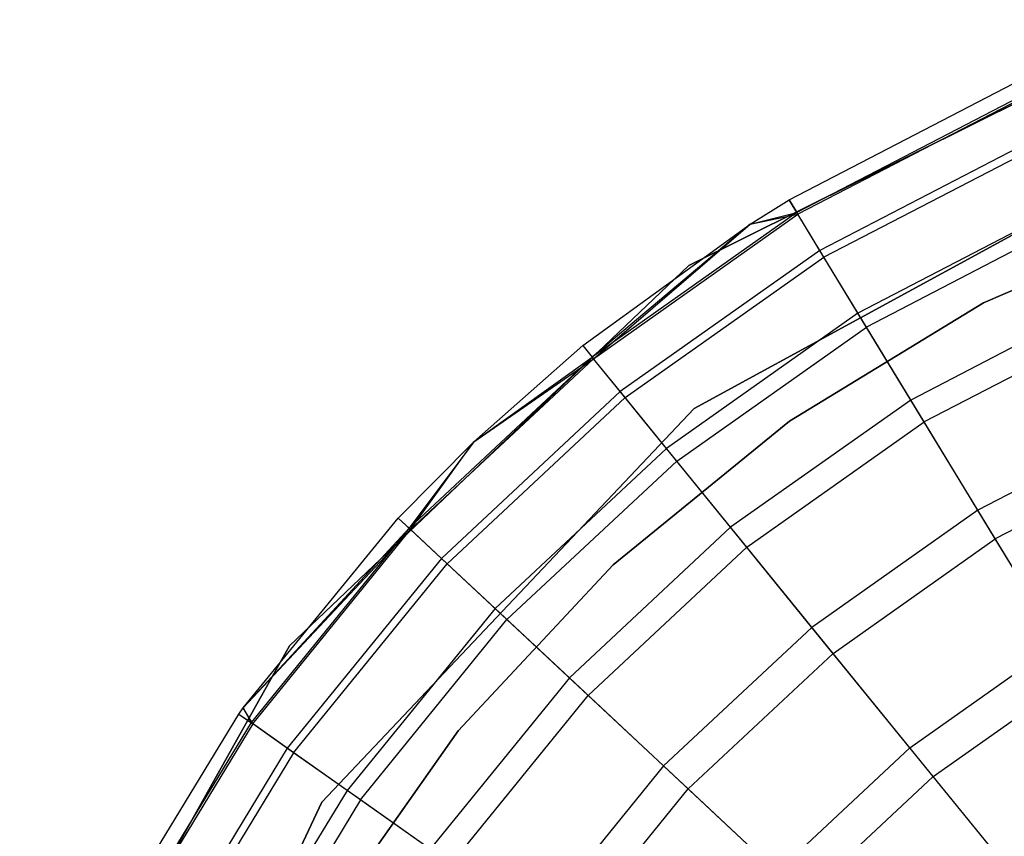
# Model space of a CAD drawing. Extents: x -28.1 to 0, y 0 to 28.1.
# Tile 134 of 215: x -0.952 to -0.69, y 14.326 to 14.543. Entities that reach past the tile are written whole.
import ezdxf

# ---------------------------------------------------------------- set-up
doc = ezdxf.new("R2010")
doc.units = 0
doc.header["$MEASUREMENT"] = 0
doc.layers.get('0').update_dxf_attribs({"color": 13, "linetype": 'CONTINUOUS'})

# ---------------------------------------------------------------- blocks, each defined once
blk = doc.blocks.new('ORTO_VIII_Z_ZAROWKA_OKAPO0')
at = {"color": 0}
for p, q in [((27.76742, 14.80414, 10.00781), (27.63607, 14.73882, 10.00781)), ((27.63607, 14.73882, 3.3149), (27.76742, 14.80414, 3.3149)), ((27.76742, 14.80414, 10.00781), (27.63607, 14.73882, 10.00781)), ((27.63607, 14.73882, 3.3149), (27.76742, 14.80414, 3.3149)), ((27.66273, 14.75624, 10.40345), (27.72237, 14.78714, 10.40345)), ((27.66273, 14.75624, 11.98237), (27.72237, 14.78714, 11.98237)), ((27.66273, 14.75624, 10.40345), (27.72237, 14.78714, 10.40345)), ((27.66273, 14.75624, 11.98237), (27.72237, 14.78714, 11.98237)), ((27.72394, 14.78353, 10.32419), (27.66478, 14.75287, 10.32419)), ((27.72394, 14.78353, 10.32419), (27.66478, 14.75287, 10.32419)), ((27.72416, 14.78302, 12.03365), (27.66506, 14.75241, 12.03365)), ((27.72416, 14.78302, 12.03365), (27.66506, 14.75241, 12.03365)), ((27.72863, 14.77272, 10.24572), (27.6709, 14.74281, 10.24572)), ((27.72863, 14.77272, 10.24572), (27.6709, 14.74281, 10.24572)), ((27.63748, 14.70078, 10.00781), (27.76403, 14.76974, 10.00781)), ((27.76403, 14.76974, 3.3149), (27.63748, 14.70078, 3.3149)), ((27.76403, 14.76974, 3.3149), (27.63748, 14.70078, 3.3149)), ((27.63748, 14.70078, 10.00781), (27.76403, 14.76974, 10.00781)), ((27.72946, 14.77081, 12.08336), (27.67198, 14.74102, 12.08336)), ((27.72946, 14.77081, 12.08336), (27.67198, 14.74102, 12.08336)), ((27.65237, 14.74976, 10.40345), (27.66273, 14.75624, 10.40345)), ((27.65237, 14.74976, 11.98237), (27.66273, 14.75624, 11.98237)), ((27.65237, 14.74976, 10.40345), (27.66273, 14.75624, 10.40345)), ((27.65237, 14.74976, 11.98237), (27.66273, 14.75624, 11.98237)), ((27.66273, 14.75624, 10.40345), (27.66478, 14.75287, 10.32419)), ((27.66273, 14.75624, 10.40345), (27.66478, 14.75287, 10.32419)), ((27.66273, 14.75624, 11.98237), (27.66273, 14.75624, 10.40345)), ((27.66273, 14.75624, 11.98237), (27.66273, 14.75624, 10.40345)), ((27.66506, 14.75241, 12.03365), (27.66273, 14.75624, 11.98237)), ((27.66506, 14.75241, 12.03365), (27.66273, 14.75624, 11.98237)), ((27.7364, 14.75483, 10.16879), (27.68103, 14.72614, 10.16879)), ((27.7364, 14.75483, 10.16879), (27.68103, 14.72614, 10.16879)), ((27.66478, 14.75287, 10.32419), (27.61034, 14.71445, 10.32419)), ((27.66478, 14.75287, 10.32419), (27.61034, 14.71445, 10.32419)), ((27.61069, 14.71402, 12.03365), (27.66506, 14.75241, 12.03365)), ((27.61069, 14.71402, 12.03365), (27.66506, 14.75241, 12.03365)), ((27.65237, 14.74976, 10.40345), (27.66478, 14.75287, 10.32419)), ((27.65237, 14.74976, 10.40345), (27.66478, 14.75287, 10.32419)), ((27.65237, 14.74976, 11.98237), (27.66506, 14.75241, 12.03365)), ((27.65237, 14.74976, 11.98237), (27.66506, 14.75241, 12.03365)), ((27.6709, 14.74281, 10.24572), (27.66478, 14.75287, 10.32419)), ((27.6709, 14.74281, 10.24572), (27.66478, 14.75287, 10.32419)), ((27.67198, 14.74102, 12.08336), (27.66506, 14.75241, 12.03365)), ((27.67198, 14.74102, 12.08336), (27.66506, 14.75241, 12.03365)), ((27.76985, 14.753, 3.47238), (27.71442, 14.72888, 3.47238)), ((27.71442, 14.72888, 3.43301), (27.76985, 14.753, 3.43301)), ((27.76985, 14.753, 3.47238), (27.71442, 14.72888, 3.47238)), ((27.71442, 14.72888, 3.43301), (27.76985, 14.753, 3.43301)), ((27.60786, 14.7175, 10.40345), (27.65237, 14.74976, 10.40345)), ((27.60786, 14.7175, 11.98237), (27.65237, 14.74976, 11.98237)), ((27.60786, 14.7175, 10.40345), (27.65237, 14.74976, 10.40345)), ((27.60786, 14.7175, 11.98237), (27.65237, 14.74976, 11.98237)), ((27.65237, 14.74976, 10.40345), (27.61034, 14.71445, 10.32419)), ((27.65237, 14.74976, 10.40345), (27.61034, 14.71445, 10.32419)), ((27.61069, 14.71402, 12.03365), (27.65237, 14.74976, 11.98237)), ((27.61069, 14.71402, 12.03365), (27.65237, 14.74976, 11.98237)), ((27.65237, 14.74976, 11.98237), (27.65237, 14.74976, 10.40345)), ((27.65237, 14.74976, 11.98237), (27.65237, 14.74976, 10.40345)), ((27.73813, 14.75086, 12.13001), (27.68329, 14.72244, 12.13001)), ((27.73813, 14.75086, 12.13001), (27.68329, 14.72244, 12.13001)), ((27.6709, 14.74281, 10.24572), (27.61778, 14.70531, 10.24572)), ((27.6709, 14.74281, 10.24572), (27.61778, 14.70531, 10.24572)), ((27.6191, 14.70369, 12.08336), (27.67198, 14.74102, 12.08336)), ((27.6191, 14.70369, 12.08336), (27.67198, 14.74102, 12.08336)), ((27.68103, 14.72614, 10.16879), (27.6709, 14.74281, 10.24572)), ((27.68103, 14.72614, 10.16879), (27.6709, 14.74281, 10.24572)), ((27.68329, 14.72244, 12.13001), (27.67198, 14.74102, 12.08336)), ((27.68329, 14.72244, 12.13001), (27.67198, 14.74102, 12.08336)), ((27.63607, 14.73882, 10.00781), (27.52981, 14.63768, 10.00781)), ((27.52981, 14.63768, 3.3149), (27.63607, 14.73882, 3.3149)), ((27.63607, 14.73882, 10.00781), (27.52981, 14.63768, 10.00781)), ((27.52981, 14.63768, 3.3149), (27.63607, 14.73882, 3.3149)), ((27.63607, 14.73882, 10.00781), (27.63607, 14.73882, 3.3149)), ((27.63607, 14.73882, 10.00781), (27.63607, 14.73882, 3.3149)), ((27.71442, 14.72888, 3.47238), (27.66279, 14.69744, 3.47238)), ((27.66279, 14.69744, 3.43301), (27.71442, 14.72888, 3.43301)), ((27.71442, 14.72888, 3.47238), (27.66279, 14.69744, 3.47238)), ((27.66279, 14.69744, 3.43301), (27.71442, 14.72888, 3.43301)), ((27.74718, 14.73003, 10.09418), (27.69508, 14.70304, 10.09418)), ((27.74718, 14.73003, 10.09418), (27.69508, 14.70304, 10.09418)), ((27.71442, 14.72888, 3.47238), (27.71442, 14.72888, 3.43301)), ((27.71442, 14.72888, 3.47238), (27.71442, 14.72888, 3.43301)), ((27.68103, 14.72614, 10.16879), (27.63009, 14.69018, 10.16879)), ((27.68103, 14.72614, 10.16879), (27.63009, 14.69018, 10.16879)), ((27.69508, 14.70304, 10.09418), (27.68103, 14.72614, 10.16879)), ((27.69508, 14.70304, 10.09418), (27.68103, 14.72614, 10.16879)), ((27.74989, 14.72378, 12.17217), (27.69863, 14.69721, 12.17217)), ((27.74989, 14.72378, 12.17217), (27.69863, 14.69721, 12.17217)), ((27.63282, 14.68682, 12.13001), (27.68329, 14.72244, 12.13001)), ((27.63282, 14.68682, 12.13001), (27.68329, 14.72244, 12.13001)), ((27.69863, 14.69721, 12.17217), (27.68329, 14.72244, 12.13001)), ((27.69863, 14.69721, 12.17217), (27.68329, 14.72244, 12.13001)), ((27.57883, 14.69192, 10.40345), (27.60786, 14.7175, 10.40345)), ((27.57883, 14.69192, 11.98237), (27.60786, 14.7175, 11.98237)), ((27.57883, 14.69192, 10.40345), (27.60786, 14.7175, 10.40345)), ((27.57883, 14.69192, 11.98237), (27.60786, 14.7175, 11.98237)), ((27.60786, 14.7175, 10.40345), (27.61034, 14.71445, 10.32419)), ((27.60786, 14.7175, 10.40345), (27.61034, 14.71445, 10.32419)), ((27.60786, 14.7175, 11.98237), (27.60786, 14.7175, 10.40345)), ((27.60786, 14.7175, 11.98237), (27.60786, 14.7175, 10.40345)), ((27.60786, 14.7175, 11.98237), (27.61069, 14.71402, 12.03365)), ((27.60786, 14.7175, 11.98237), (27.61069, 14.71402, 12.03365)), ((27.61034, 14.71445, 10.32419), (27.56165, 14.66897, 10.32419)), ((27.61034, 14.71445, 10.32419), (27.56165, 14.66897, 10.32419)), ((27.56205, 14.6686, 12.03365), (27.61069, 14.71402, 12.03365)), ((27.56205, 14.6686, 12.03365), (27.61069, 14.71402, 12.03365)), ((27.57883, 14.69192, 10.40345), (27.61034, 14.71445, 10.32419)), ((27.57883, 14.69192, 10.40345), (27.61034, 14.71445, 10.32419)), ((27.57883, 14.69192, 11.98237), (27.61069, 14.71402, 12.03365)), ((27.57883, 14.69192, 11.98237), (27.61069, 14.71402, 12.03365)), ((27.61778, 14.70531, 10.24572), (27.61034, 14.71445, 10.32419)), ((27.61778, 14.70531, 10.24572), (27.61034, 14.71445, 10.32419)), ((27.6191, 14.70369, 12.08336), (27.61069, 14.71402, 12.03365)), ((27.6191, 14.70369, 12.08336), (27.61069, 14.71402, 12.03365)), ((27.61778, 14.70531, 10.24572), (27.57026, 14.66093, 10.24572)), ((27.61778, 14.70531, 10.24572), (27.57026, 14.66093, 10.24572)), ((27.63009, 14.69018, 10.16879), (27.61778, 14.70531, 10.24572)), ((27.63009, 14.69018, 10.16879), (27.61778, 14.70531, 10.24572)), ((27.57178, 14.6595, 12.08336), (27.6191, 14.70369, 12.08336)), ((27.57178, 14.6595, 12.08336), (27.6191, 14.70369, 12.08336)), ((27.63282, 14.68682, 12.13001), (27.6191, 14.70369, 12.08336)), ((27.63282, 14.68682, 12.13001), (27.6191, 14.70369, 12.08336)), ((27.69508, 14.70304, 10.09418), (27.64715, 14.66921, 10.09418)), ((27.69508, 14.70304, 10.09418), (27.64715, 14.66921, 10.09418)), ((27.71291, 14.67373, 10.02262), (27.69508, 14.70304, 10.09418)), ((27.71291, 14.67373, 10.02262), (27.69508, 14.70304, 10.09418)), ((27.53843, 14.5961, 10.00781), (27.63748, 14.70078, 10.00781)), ((27.63748, 14.70078, 3.3149), (27.53843, 14.5961, 3.3149)), ((27.63748, 14.70078, 3.3149), (27.53843, 14.5961, 3.3149)), ((27.53843, 14.5961, 10.00781), (27.63748, 14.70078, 10.00781)), ((27.63748, 14.70078, 3.3149), (27.63748, 14.70078, 10.00781)), ((27.63748, 14.70078, 3.3149), (27.63748, 14.70078, 10.00781)), ((27.66279, 14.69744, 3.47238), (27.61592, 14.65926, 3.47238)), ((27.61592, 14.65926, 3.43301), (27.66279, 14.69744, 3.43301)), ((27.66279, 14.69744, 3.47238), (27.61592, 14.65926, 3.47238)), ((27.61592, 14.65926, 3.43301), (27.66279, 14.69744, 3.43301)), ((27.65145, 14.66392, 12.17217), (27.69863, 14.69721, 12.17217)), ((27.65145, 14.66392, 12.17217), (27.69863, 14.69721, 12.17217)), ((27.66279, 14.69744, 3.47238), (27.66279, 14.69744, 3.43301)), ((27.66279, 14.69744, 3.47238), (27.66279, 14.69744, 3.43301)), ((27.71754, 14.66612, 12.20857), (27.69863, 14.69721, 12.17217)), ((27.71754, 14.66612, 12.20857), (27.69863, 14.69721, 12.17217)), ((27.76084, 14.69857, 10.02262), (27.71291, 14.67373, 10.02262)), ((27.76084, 14.69857, 10.02262), (27.71291, 14.67373, 10.02262)), ((27.55877, 14.67166, 10.40345), (27.57883, 14.69192, 10.40345)), ((27.55877, 14.67166, 11.98237), (27.57883, 14.69192, 11.98237)), ((27.55877, 14.67166, 10.40345), (27.57883, 14.69192, 10.40345)), ((27.55877, 14.67166, 11.98237), (27.57883, 14.69192, 11.98237)), ((27.57883, 14.69192, 10.40345), (27.56165, 14.66897, 10.32419)), ((27.57883, 14.69192, 10.40345), (27.56165, 14.66897, 10.32419)), ((27.56205, 14.6686, 12.03365), (27.57883, 14.69192, 11.98237)), ((27.56205, 14.6686, 12.03365), (27.57883, 14.69192, 11.98237)), ((27.57883, 14.69192, 11.98237), (27.57883, 14.69192, 10.40345)), ((27.57883, 14.69192, 11.98237), (27.57883, 14.69192, 10.40345)), ((27.63009, 14.69018, 10.16879), (27.58451, 14.64762, 10.16879)), ((27.63009, 14.69018, 10.16879), (27.58451, 14.64762, 10.16879)), ((27.64715, 14.66921, 10.09418), (27.63009, 14.69018, 10.16879)), ((27.64715, 14.66921, 10.09418), (27.63009, 14.69018, 10.16879)), ((27.76439, 14.6904, 12.20857), (27.71754, 14.66612, 12.20857)), ((27.76439, 14.6904, 12.20857), (27.71754, 14.66612, 12.20857)), ((27.58768, 14.64466, 12.13001), (27.63282, 14.68682, 12.13001)), ((27.58768, 14.64466, 12.13001), (27.63282, 14.68682, 12.13001)), ((27.65145, 14.66392, 12.17217), (27.63282, 14.68682, 12.13001)), ((27.65145, 14.66392, 12.17217), (27.63282, 14.68682, 12.13001)), ((27.71291, 14.67373, 10.02262), (27.6688, 14.6426, 10.02262)), ((27.71291, 14.67373, 10.02262), (27.6688, 14.6426, 10.02262)), ((27.73433, 14.6385, 9.95481), (27.71291, 14.67373, 10.02262)), ((27.73433, 14.6385, 9.95481), (27.71291, 14.67373, 10.02262)), ((27.51756, 14.62122, 10.40345), (27.55877, 14.67166, 10.40345)), ((27.51756, 14.62122, 11.98237), (27.55877, 14.67166, 11.98237)), ((27.51756, 14.62122, 10.40345), (27.55877, 14.67166, 10.40345)), ((27.51756, 14.62122, 11.98237), (27.55877, 14.67166, 11.98237)), ((27.55877, 14.67166, 10.40345), (27.56165, 14.66897, 10.32419)), ((27.55877, 14.67166, 10.40345), (27.56165, 14.66897, 10.32419)), ((27.55877, 14.67166, 11.98237), (27.55877, 14.67166, 10.40345)), ((27.55877, 14.67166, 11.98237), (27.55877, 14.67166, 10.40345)), ((27.55877, 14.67166, 11.98237), (27.56205, 14.6686, 12.03365)), ((27.55877, 14.67166, 11.98237), (27.56205, 14.6686, 12.03365)), ((27.51756, 14.62122, 10.40345), (27.56165, 14.66897, 10.32419)), ((27.51756, 14.62122, 10.40345), (27.56165, 14.66897, 10.32419)), ((27.51756, 14.62122, 11.98237), (27.56205, 14.6686, 12.03365)), ((27.51756, 14.62122, 11.98237), (27.56205, 14.6686, 12.03365)), ((27.56165, 14.66897, 10.32419), (27.5196, 14.61728, 10.32419)), ((27.56165, 14.66897, 10.32419), (27.5196, 14.61728, 10.32419)), ((27.52005, 14.61697, 12.03365), (27.56205, 14.6686, 12.03365)), ((27.52005, 14.61697, 12.03365), (27.56205, 14.6686, 12.03365)), ((27.57026, 14.66093, 10.24572), (27.56165, 14.66897, 10.32419)), ((27.57026, 14.66093, 10.24572), (27.56165, 14.66897, 10.32419)), ((27.57178, 14.6595, 12.08336), (27.56205, 14.6686, 12.03365)), ((27.57178, 14.6595, 12.08336), (27.56205, 14.6686, 12.03365)), ((27.64715, 14.66921, 10.09418), (27.60427, 14.62916, 10.09418)), ((27.64715, 14.66921, 10.09418), (27.60427, 14.62916, 10.09418)), ((27.6688, 14.6426, 10.02262), (27.64715, 14.66921, 10.09418)), ((27.6688, 14.6426, 10.02262), (27.64715, 14.66921, 10.09418)), ((27.67442, 14.63568, 12.20857), (27.71754, 14.66612, 12.20857)), ((27.67442, 14.63568, 12.20857), (27.71754, 14.66612, 12.20857)), ((27.73944, 14.63009, 12.23809), (27.71754, 14.66612, 12.20857)), ((27.73944, 14.63009, 12.23809), (27.71754, 14.66612, 12.20857)), ((27.60926, 14.62451, 12.17217), (27.65145, 14.66392, 12.17217)), ((27.60926, 14.62451, 12.17217), (27.65145, 14.66392, 12.17217)), ((27.67442, 14.63568, 12.20857), (27.65145, 14.66392, 12.17217)), ((27.67442, 14.63568, 12.20857), (27.65145, 14.66392, 12.17217)), ((27.57026, 14.66093, 10.24572), (27.52922, 14.61049, 10.24572)), ((27.57026, 14.66093, 10.24572), (27.52922, 14.61049, 10.24572)), ((27.58451, 14.64762, 10.16879), (27.57026, 14.66093, 10.24572)), ((27.58451, 14.64762, 10.16879), (27.57026, 14.66093, 10.24572)), ((27.53093, 14.60929, 12.08336), (27.57178, 14.6595, 12.08336)), ((27.53093, 14.60929, 12.08336), (27.57178, 14.6595, 12.08336)), ((27.58768, 14.64466, 12.13001), (27.57178, 14.6595, 12.08336)), ((27.58768, 14.64466, 12.13001), (27.57178, 14.6595, 12.08336)), ((27.61592, 14.65926, 3.47238), (27.57468, 14.61506, 3.47238)), ((27.57468, 14.61506, 3.43301), (27.61592, 14.65926, 3.43301)), ((27.61592, 14.65926, 3.47238), (27.57468, 14.61506, 3.47238)), ((27.57468, 14.61506, 3.43301), (27.61592, 14.65926, 3.43301)), ((27.61592, 14.65926, 3.47238), (27.61592, 14.65926, 3.43301)), ((27.61592, 14.65926, 3.47238), (27.61592, 14.65926, 3.43301)), ((27.58451, 14.64762, 10.16879), (27.54516, 14.59924, 10.16879)), ((27.58451, 14.64762, 10.16879), (27.54516, 14.59924, 10.16879)), ((27.60427, 14.62916, 10.09418), (27.58451, 14.64762, 10.16879)), ((27.60427, 14.62916, 10.09418), (27.58451, 14.64762, 10.16879)), ((27.5487, 14.59674, 12.13001), (27.58768, 14.64466, 12.13001)), ((27.5487, 14.59674, 12.13001), (27.58768, 14.64466, 12.13001)), ((27.60926, 14.62451, 12.17217), (27.58768, 14.64466, 12.13001)), ((27.60926, 14.62451, 12.17217), (27.58768, 14.64466, 12.13001)), ((27.6688, 14.6426, 10.02262), (27.62934, 14.60575, 10.02262)), ((27.6688, 14.6426, 10.02262), (27.62934, 14.60575, 10.02262)), ((27.69482, 14.61061, 9.95481), (27.6688, 14.6426, 10.02262)), ((27.69482, 14.61061, 9.95481), (27.6688, 14.6426, 10.02262)), ((27.52981, 14.63768, 10.00781), (27.45808, 14.50972, 10.00781)), ((27.45808, 14.50972, 3.3149), (27.52981, 14.63768, 3.3149)), ((27.52981, 14.63768, 10.00781), (27.45808, 14.50972, 10.00781)), ((27.45808, 14.50972, 3.3149), (27.52981, 14.63768, 3.3149)), ((27.52981, 14.63768, 10.00781), (27.52981, 14.63768, 3.3149)), ((27.52981, 14.63768, 10.00781), (27.52981, 14.63768, 3.3149)), ((27.69482, 14.61061, 9.95481), (27.73433, 14.6385, 9.95481)), ((27.69482, 14.61061, 9.95481), (27.73433, 14.6385, 9.95481)), ((27.63586, 14.59966, 12.20857), (27.67442, 14.63568, 12.20857)), ((27.63586, 14.59966, 12.20857), (27.67442, 14.63568, 12.20857)), ((27.70103, 14.60298, 12.23809), (27.67442, 14.63568, 12.20857)), ((27.70103, 14.60298, 12.23809), (27.67442, 14.63568, 12.20857)), ((27.60427, 14.62916, 10.09418), (27.56725, 14.58365, 10.09418)), ((27.60427, 14.62916, 10.09418), (27.56725, 14.58365, 10.09418)), ((27.62934, 14.60575, 10.02262), (27.60427, 14.62916, 10.09418)), ((27.62934, 14.60575, 10.02262), (27.60427, 14.62916, 10.09418)), ((27.70103, 14.60298, 12.23809), (27.73944, 14.63009, 12.23809)), ((27.70103, 14.60298, 12.23809), (27.73944, 14.63009, 12.23809)), ((27.57282, 14.57972, 12.17217), (27.60926, 14.62451, 12.17217)), ((27.57282, 14.57972, 12.17217), (27.60926, 14.62451, 12.17217)), ((27.63586, 14.59966, 12.20857), (27.60926, 14.62451, 12.17217)), ((27.63586, 14.59966, 12.20857), (27.60926, 14.62451, 12.17217)), ((27.51638, 14.61956, 10.40345), (27.51756, 14.62122, 10.40345)), ((27.51638, 14.61956, 11.98237), (27.51756, 14.62122, 11.98237)), ((27.51638, 14.61956, 10.40345), (27.51756, 14.62122, 10.40345)), ((27.51638, 14.61956, 11.98237), (27.51756, 14.62122, 11.98237)), ((27.51756, 14.62122, 10.40345), (27.5196, 14.61728, 10.32419)), ((27.51756, 14.62122, 10.40345), (27.5196, 14.61728, 10.32419)), ((27.51756, 14.62122, 11.98237), (27.51756, 14.62122, 10.40345)), ((27.51756, 14.62122, 11.98237), (27.51756, 14.62122, 10.40345)), ((27.52005, 14.61697, 12.03365), (27.51756, 14.62122, 11.98237)), ((27.52005, 14.61697, 12.03365), (27.51756, 14.62122, 11.98237)), ((27.48148, 14.56217, 10.40345), (27.51638, 14.61956, 10.40345)), ((27.48148, 14.56217, 11.98237), (27.51638, 14.61956, 11.98237)), ((27.48148, 14.56217, 10.40345), (27.51638, 14.61956, 10.40345)), ((27.48148, 14.56217, 11.98237), (27.51638, 14.61956, 11.98237)), ((27.51638, 14.61956, 10.40345), (27.5196, 14.61728, 10.32419)), ((27.51638, 14.61956, 10.40345), (27.5196, 14.61728, 10.32419)), ((27.51638, 14.61956, 11.98237), (27.51638, 14.61956, 10.40345)), ((27.51638, 14.61956, 11.98237), (27.51638, 14.61956, 10.40345)), ((27.51638, 14.61956, 11.98237), (27.52005, 14.61697, 12.03365)), ((27.51638, 14.61956, 11.98237), (27.52005, 14.61697, 12.03365)), ((27.5196, 14.61728, 10.32419), (27.48498, 14.56035, 10.32419)), ((27.5196, 14.61728, 10.32419), (27.48498, 14.56035, 10.32419)), ((27.52005, 14.61697, 12.03365), (27.48546, 14.5601, 12.03365)), ((27.52005, 14.61697, 12.03365), (27.48546, 14.5601, 12.03365)), ((27.52922, 14.61049, 10.24572), (27.5196, 14.61728, 10.32419)), ((27.52922, 14.61049, 10.24572), (27.5196, 14.61728, 10.32419)), ((27.53093, 14.60929, 12.08336), (27.52005, 14.61697, 12.03365)), ((27.53093, 14.60929, 12.08336), (27.52005, 14.61697, 12.03365)), ((27.57468, 14.61506, 3.47238), (27.53986, 14.56565, 3.47238)), ((27.53986, 14.56565, 3.43301), (27.57468, 14.61506, 3.43301)), ((27.57468, 14.61506, 3.47238), (27.53986, 14.56565, 3.47238)), ((27.53986, 14.56565, 3.43301), (27.57468, 14.61506, 3.43301)), ((27.57468, 14.61506, 3.47238), (27.57468, 14.61506, 3.43301)), ((27.57468, 14.61506, 3.47238), (27.57468, 14.61506, 3.43301)), ((27.52922, 14.61049, 10.24572), (27.49544, 14.55493, 10.24572)), ((27.52922, 14.61049, 10.24572), (27.49544, 14.55493, 10.24572)), ((27.54516, 14.59924, 10.16879), (27.52922, 14.61049, 10.24572)), ((27.54516, 14.59924, 10.16879), (27.52922, 14.61049, 10.24572)), ((27.65947, 14.57761, 9.95481), (27.69482, 14.61061, 9.95481)), ((27.65947, 14.57761, 9.95481), (27.69482, 14.61061, 9.95481)), ((27.53093, 14.60929, 12.08336), (27.49729, 14.55397, 12.08336)), ((27.53093, 14.60929, 12.08336), (27.49729, 14.55397, 12.08336)), ((27.5487, 14.59674, 12.13001), (27.53093, 14.60929, 12.08336)), ((27.5487, 14.59674, 12.13001), (27.53093, 14.60929, 12.08336)), ((27.62934, 14.60575, 10.02262), (27.59527, 14.56387, 10.02262)), ((27.62934, 14.60575, 10.02262), (27.59527, 14.56387, 10.02262)), ((27.65947, 14.57761, 9.95481), (27.62934, 14.60575, 10.02262)), ((27.65947, 14.57761, 9.95481), (27.62934, 14.60575, 10.02262)), ((27.66667, 14.57089, 12.23809), (27.70103, 14.60298, 12.23809)), ((27.66667, 14.57089, 12.23809), (27.70103, 14.60298, 12.23809)), ((27.73047, 14.56679, 12.25984), (27.70103, 14.60298, 12.23809)), ((27.73047, 14.56679, 12.25984), (27.70103, 14.60298, 12.23809)), ((27.60255, 14.55873, 12.20857), (27.63586, 14.59966, 12.20857)), ((27.60255, 14.55873, 12.20857), (27.63586, 14.59966, 12.20857)), ((27.66667, 14.57089, 12.23809), (27.63586, 14.59966, 12.20857)), ((27.66667, 14.57089, 12.23809), (27.63586, 14.59966, 12.20857)), ((27.54516, 14.59924, 10.16879), (27.51276, 14.54596, 10.16879)), ((27.54516, 14.59924, 10.16879), (27.51276, 14.54596, 10.16879)), ((27.56725, 14.58365, 10.09418), (27.54516, 14.59924, 10.16879)), ((27.56725, 14.58365, 10.09418), (27.54516, 14.59924, 10.16879)), ((27.47658, 14.46593, 10.00781), (27.53843, 14.5961, 10.00781)), ((27.53843, 14.5961, 3.3149), (27.47658, 14.46593, 3.3149)), ((27.53843, 14.5961, 3.3149), (27.47658, 14.46593, 3.3149)), ((27.47658, 14.46593, 10.00781), (27.53843, 14.5961, 10.00781)), ((27.5487, 14.59674, 12.13001), (27.51661, 14.54397, 12.13001)), ((27.5487, 14.59674, 12.13001), (27.51661, 14.54397, 12.13001)), ((27.53843, 14.5961, 3.3149), (27.53843, 14.5961, 10.00781)), ((27.53843, 14.5961, 3.3149), (27.53843, 14.5961, 10.00781)), ((27.57282, 14.57972, 12.17217), (27.5487, 14.59674, 12.13001)), ((27.57282, 14.57972, 12.17217), (27.5487, 14.59674, 12.13001))]:
    blk.add_line(p, q, dxfattribs=at)

msp = doc.modelspace()

# ---------------------------------------------------------------- block references
at = {"color": 0}
msp.add_blockref('ORTO_VIII_Z_ZAROWKA_OKAPO0', (-28.41, -0.26151, -0.64167), dxfattribs=at)

doc.saveas('drawing.dxf')
